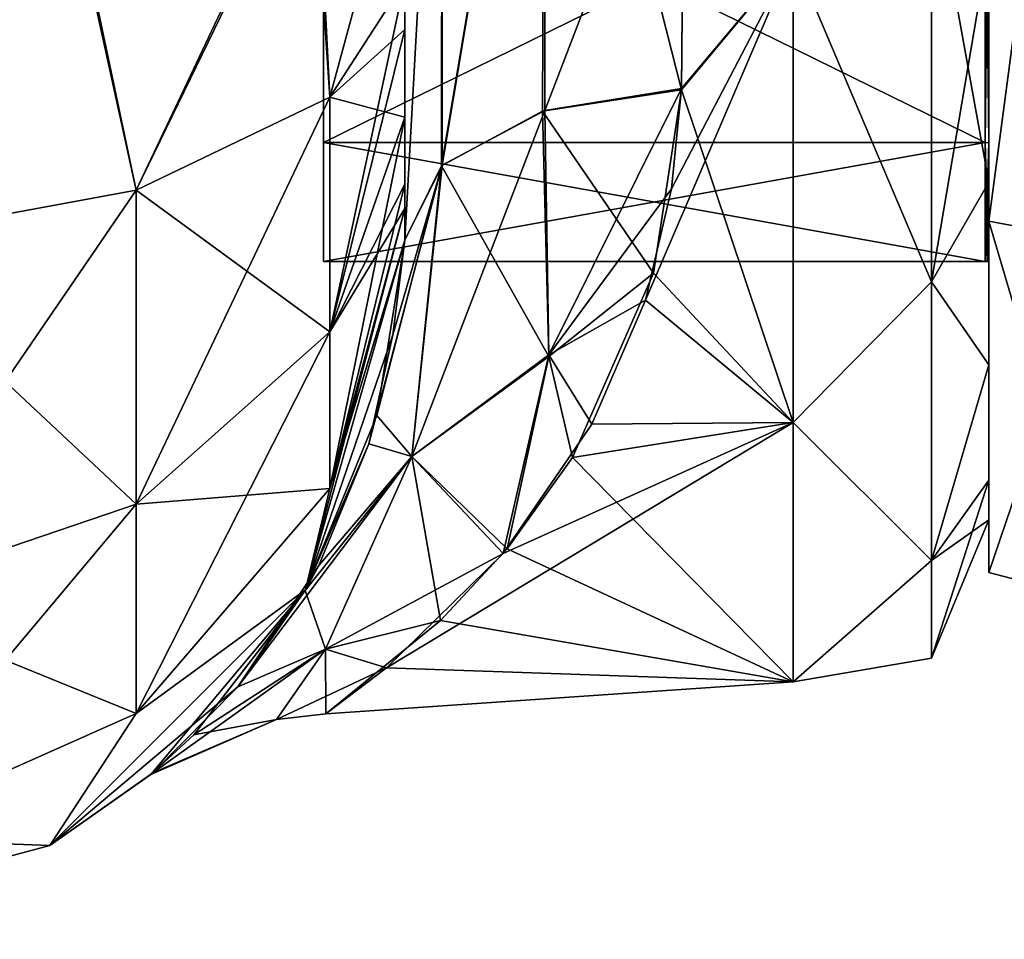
# Model space of a CAD drawing. Extents: x -23 to 470, y -2000 to 0.
# Tile 95 of 247: x 443 to 460, y -2000 to -1984. Entities that reach past the tile are written whole.
import ezdxf

# ---------------------------------------------------------------- set-up
doc = ezdxf.new("R2010")
doc.units = 0
doc.header["$LTSCALE"] = 65.185185
for name, color, linetype in [('553', 7, 'CONTINUOUS'), ('555', 7, 'CONTINUOUS'), ('556', 7, 'CONTINUOUS'), ('571', 7, 'CONTINUOUS'), ('572', 7, 'CONTINUOUS'), ('574', 7, 'CONTINUOUS'), ('600', 7, 'CONTINUOUS'), ('601', 7, 'CONTINUOUS'), ('602', 7, 'CONTINUOUS'), ('607', 7, 'CONTINUOUS'), ('689', 7, 'CONTINUOUS'), ('690', 7, 'CONTINUOUS'), ('691', 7, 'CONTINUOUS'), ('692', 7, 'CONTINUOUS'), ('695', 7, 'CONTINUOUS'), ('696', 7, 'CONTINUOUS'), ('697', 7, 'CONTINUOUS'), ('698', 7, 'CONTINUOUS')]:
    doc.layers.add(name, color=color, linetype=linetype)

msp = doc.modelspace()

# ---------------------------------------------------------------- linework, layer by layer
at = {"layer": '553', "linetype": 'CONTINUOUS'}
for points in [[(449.55, -1983.734, 101.5), (449.55, -1985.305, 100.301), (449.55, -1933.409, 101.816), (449.55, -1983.734, 101.5)], [(449.55, -1933.409, 101.816), (449.55, -1985.305, 100.301), (449.55, -1938.355, 99.772), (449.55, -1933.409, 101.816)], [(449.55, -1982.865, 101.931), (449.55, -1983.734, 101.5), (449.55, -1933.409, 101.816), (449.55, -1982.865, 101.931)], [(449.55, -1933.41, -60.815), (449.55, -1938.356, -58.772), (449.55, -1987.5, -95), (449.55, -1933.41, -60.815)], [(449.55, -1938.355, -64.228), (449.55, -1933.41, -60.815), (449.55, -1987.5, -95), (449.55, -1938.355, -64.228)], [(449.55, -1942.614, -67.478), (449.55, -1938.355, -64.228), (449.55, -1987.5, -95), (449.55, -1942.614, -67.478)], [(449.55, -1938.356, 64.228), (449.55, -1987.5, 24.51), (449.55, -1938.355, 58.772), (449.55, -1938.356, 64.228)], [(449.55, -1938.355, 58.772), (449.55, -1987.5, 24.51), (449.55, -1942.614, 55.522), (449.55, -1938.355, 58.772)], [(449.55, -1986.5, 98.734), (449.55, -1986.933, 97.86), (449.55, -1938.355, 99.772), (449.55, -1986.5, 98.734)], [(449.55, -1938.355, 99.772), (449.55, -1986.933, 97.86), (449.55, -1942.614, 96.522), (449.55, -1938.355, 99.772)], [(449.55, -1985.305, 100.301), (449.55, -1986.5, 98.734), (449.55, -1938.355, 99.772), (449.55, -1985.305, 100.301)], [(449.55, -1938.356, -58.772), (449.55, -1942.615, -55.521), (449.55, -1987.5, -95), (449.55, -1938.356, -58.772)], [(449.55, -1938.356, -99.772), (449.55, -1942.615, -96.521), (449.55, -1986.5, -98.734), (449.55, -1938.356, -99.772)], [(449.55, -1982.865, -101.931), (449.55, -1938.356, -99.772), (449.55, -1983.734, -101.5), (449.55, -1982.865, -101.931)], [(449.55, -1983.734, -101.5), (449.55, -1938.356, -99.772), (449.55, -1985.305, -100.301), (449.55, -1983.734, -101.5)], [(449.55, -1985.305, -100.301), (449.55, -1938.356, -99.772), (449.55, -1986.5, -98.734), (449.55, -1985.305, -100.301)], [(449.55, -1942.615, 67.479), (449.55, -1987.5, 24.51), (449.55, -1938.356, 64.228), (449.55, -1942.615, 67.479)], [(449.55, -1945.881, -71.718), (449.55, -1942.614, -67.478), (449.55, -1987.5, -95), (449.55, -1945.881, -71.718)], [(449.55, -1942.614, 55.522), (449.55, -1987.5, 24.51), (449.55, -1945.881, 51.282), (449.55, -1942.614, 55.522)], [(449.55, -1986.933, 97.86), (449.55, -1987.5, 95), (449.55, -1942.614, 96.522), (449.55, -1986.933, 97.86)], [(449.55, -1942.614, 96.522), (449.55, -1987.5, 95), (449.55, -1945.881, 92.282), (449.55, -1942.614, 96.522)], [(449.55, -1942.615, -55.521), (449.55, -1945.882, -51.28), (449.55, -1987.5, -95), (449.55, -1942.615, -55.521)], [(449.55, -1942.615, -96.521), (449.55, -1945.882, -92.28), (449.55, -1987.5, -95), (449.55, -1942.615, -96.521)], [(449.55, -1986.5, -98.734), (449.55, -1942.615, -96.521), (449.55, -1986.933, -97.86), (449.55, -1986.5, -98.734)], [(449.55, -1986.933, -97.86), (449.55, -1942.615, -96.521), (449.55, -1987.5, -95), (449.55, -1986.933, -97.86)], [(449.55, -1945.882, 71.72), (449.55, -1987.5, 24.51), (449.55, -1942.615, 67.479), (449.55, -1945.882, 71.72)], [(449.55, -1947.944, -35.671), (449.55, -1945.881, -30.718), (449.55, -1987.5, -95), (449.55, -1947.944, -35.671)], [(449.55, -1987.5, -95), (449.55, -1945.881, -30.718), (449.55, -1975.732, -28.753), (449.55, -1987.5, -95)], [(449.55, -1947.944, -76.671), (449.55, -1945.881, -71.718), (449.55, -1987.5, -95), (449.55, -1947.944, -76.671)], [(449.55, -1987.5, 95), (449.55, -1987.5, 24.51), (449.55, -1945.881, 92.282), (449.55, -1987.5, 95)], [(449.55, -1945.881, 92.282), (449.55, -1987.5, 24.51), (449.55, -1947.944, 87.329), (449.55, -1945.881, 92.282)], [(449.55, -1945.881, 51.282), (449.55, -1987.5, 24.51), (449.55, -1947.944, 46.329), (449.55, -1945.881, 51.282)], [(449.55, -1945.882, -51.28), (449.55, -1947.944, -46.327), (449.55, -1987.5, -95), (449.55, -1945.882, -51.28)], [(449.55, -1945.882, -92.28), (449.55, -1947.944, -87.327), (449.55, -1987.5, -95), (449.55, -1945.882, -92.28)], [(449.55, -1947.944, 76.673), (449.55, -1987.5, 24.51), (449.55, -1945.882, 71.72), (449.55, -1947.944, 76.673)], [(449.55, -1948.65, -40.999), (449.55, -1947.944, -35.671), (449.55, -1987.5, -95), (449.55, -1948.65, -40.999)], [(449.55, -1947.944, -46.327), (449.55, -1948.65, -40.999), (449.55, -1987.5, -95), (449.55, -1947.944, -46.327)], [(449.55, -1948.65, -81.999), (449.55, -1947.944, -76.671), (449.55, -1987.5, -95), (449.55, -1948.65, -81.999)], [(449.55, -1947.944, -87.327), (449.55, -1948.65, -81.999), (449.55, -1987.5, -95), (449.55, -1947.944, -87.327)], [(449.55, -1947.944, 87.329), (449.55, -1987.5, 24.51), (449.55, -1948.65, 82.001), (449.55, -1947.944, 87.329)], [(449.55, -1948.65, 82.001), (449.55, -1987.5, 24.51), (449.55, -1947.944, 76.673), (449.55, -1948.65, 82.001)], [(449.55, -1947.944, 46.329), (449.55, -1987.5, 24.51), (449.55, -1948.65, 41.001), (449.55, -1947.944, 46.329)], [(449.55, -1948.65, 41.001), (449.55, -1987.5, 24.51), (449.55, -1975.731, 28.753), (449.55, -1948.65, 41.001)], [(449.55, -1987.5, -24.51), (449.55, -1987.5, -95), (449.55, -1975.732, -28.753), (449.55, -1987.5, -24.51)]]:
    msp.add_3dface(points, dxfattribs=at)
at = {"layer": '555', "linetype": 'CONTINUOUS'}
for points in [[(460, -1951.5, 0), (460, -1952.206, 5.328), (460, -1991.794, 5.328), (460, -1951.5, 0)], [(460, -1952.206, -5.328), (460, -1951.5, 0), (460, -1992.5, 0), (460, -1952.206, -5.328)], [(460, -1992.5, 0), (460, -1951.5, 0), (460, -1991.794, 5.328), (460, -1992.5, 0)], [(460, -1952.206, 5.328), (460, -1954.269, 10.281), (460, -1991.794, 5.328), (460, -1952.206, 5.328)], [(460, -1954.269, -10.281), (460, -1952.206, -5.328), (460, -1989.731, -10.281), (460, -1954.269, -10.281)], [(460, -1989.731, -10.281), (460, -1952.206, -5.328), (460, -1991.794, -5.328), (460, -1989.731, -10.281)], [(460, -1991.794, -5.328), (460, -1952.206, -5.328), (460, -1992.5, 0), (460, -1991.794, -5.328)], [(460, -1954.269, 10.281), (460, -1957.536, 14.522), (460, -1989.731, 10.281), (460, -1954.269, 10.281)], [(460, -1991.794, 5.328), (460, -1954.269, 10.281), (460, -1989.731, 10.281), (460, -1991.794, 5.328)], [(460, -1957.536, -14.522), (460, -1954.269, -10.281), (460, -1986.464, -14.522), (460, -1957.536, -14.522)], [(460, -1986.464, -14.522), (460, -1954.269, -10.281), (460, -1989.731, -10.281), (460, -1986.464, -14.522)], [(460, -1957.536, 14.522), (460, -1961.796, 17.773), (460, -1986.464, 14.522), (460, -1957.536, 14.522)], [(460, -1989.731, 10.281), (460, -1957.536, 14.522), (460, -1986.464, 14.522), (460, -1989.731, 10.281)], [(460, -1982.204, -17.773), (460, -1957.536, -14.522), (460, -1986.464, -14.522), (460, -1982.204, -17.773)], [(460, -1986.464, 14.522), (460, -1961.796, 17.773), (460, -1982.203, 17.773), (460, -1986.464, 14.522)]]:
    msp.add_3dface(points, dxfattribs=at)
at = {"layer": '556', "linetype": 'CONTINUOUS'}
for points in [[(454.5, -1984.793, 20.306), (456.5, -1982.413, 21.623), (454.553, -1978.68, 23.052), (454.5, -1984.793, 20.306)], [(454.553, -1978.685, -23.05), (456.5, -1982.413, -21.623), (454.5, -1984.814, -20.293), (454.553, -1978.685, -23.05)], [(456.5, -1990.764, 14.964), (456.5, -1982.413, 21.623), (453.855, -1988.573, 17.359), (456.5, -1990.764, 14.964)], [(453.855, -1988.573, 17.359), (456.5, -1982.413, 21.623), (454.321, -1986.586, 19.059), (453.855, -1988.573, 17.359)], [(454.321, -1986.586, 19.059), (456.5, -1982.413, 21.623), (454.5, -1984.793, 20.306), (454.321, -1986.586, 19.059)], [(456.5, -1982.413, -21.623), (456.5, -1990.764, -14.964), (454.5, -1984.814, -20.293), (456.5, -1982.413, -21.623)], [(454.5, -1984.814, -20.293), (456.5, -1990.764, -14.964), (454, -1988.093, -17.805), (454.5, -1984.814, -20.293)], [(454, -1988.093, -17.805), (456.5, -1990.764, -14.964), (452.551, -1991.388, -14.146), (454, -1988.093, -17.805)], [(452.896, -1990.794, 14.926), (456.5, -1990.764, 14.964), (453.855, -1988.573, 17.359), (452.896, -1990.794, 14.926)], [(456.5, -1995.398, 5.341), (456.5, -1990.764, 14.964), (449.226, -1995.149, 6.334), (456.5, -1995.398, 5.341)], [(449.226, -1995.149, 6.334), (456.5, -1990.764, 14.964), (451.311, -1993.103, 11.431), (449.226, -1995.149, 6.334)], [(451.311, -1993.103, 11.431), (456.5, -1990.764, 14.964), (452.896, -1990.794, 14.926), (451.311, -1993.103, 11.431)], [(456.5, -1990.764, -14.964), (456.5, -1995.398, -5.341), (452.551, -1991.388, -14.146), (456.5, -1990.764, -14.964)], [(452.551, -1991.388, -14.146), (456.5, -1995.398, -5.341), (451.38, -1993.022, -11.578), (452.551, -1991.388, -14.146)], [(451.38, -1993.022, -11.578), (456.5, -1995.398, -5.341), (450.191, -1994.299, -8.875), (451.38, -1993.022, -11.578)], [(450.191, -1994.299, -8.875), (456.5, -1995.398, -5.341), (448.139, -1995.972, -1.149), (450.191, -1994.299, -8.875)], [(448.139, -1995.972, -1.149), (456.5, -1995.398, 5.341), (449.226, -1995.149, 6.334), (448.139, -1995.972, -1.149)], [(456.5, -1995.398, -5.341), (456.5, -1995.398, 5.341), (448.139, -1995.972, -1.149), (456.5, -1995.398, -5.341)]]:
    msp.add_3dface(points, dxfattribs=at)
at = {"layer": '571', "linetype": 'CONTINUOUS'}
for points in [[(452.055, -1975.197, 24.459), (450.221, -1986.163, 22.396), (452.055, -1985.184, 20.848), (452.055, -1975.197, 24.459)], [(452.055, -1975.197, 24.459), (450.221, -1975.434, 26.275), (450.221, -1986.163, 22.396), (452.055, -1975.197, 24.459)], [(452.055, -1985.184, 20.848), (454.553, -1978.68, 23.052), (452.055, -1975.197, 24.459), (452.055, -1985.184, 20.848)], [(449.55, -1975.731, 28.753), (449.55, -1987.5, 24.51), (450.221, -1975.434, 26.275), (449.55, -1975.731, 28.753)], [(450.221, -1975.434, 26.275), (449.55, -1987.5, 24.51), (450.221, -1986.163, 22.396), (450.221, -1975.434, 26.275)], [(454.5, -1984.793, 20.306), (454.553, -1978.68, 23.052), (452.055, -1985.184, 20.848), (454.5, -1984.793, 20.306)]]:
    msp.add_3dface(points, dxfattribs=at)
at = {"layer": '572', "linetype": 'CONTINUOUS'}
for points in [[(452.055, -1975.197, -24.459), (452.015, -1985.197, -20.868), (450.207, -1986.175, -22.416), (452.055, -1975.197, -24.459)], [(452.055, -1975.197, -24.459), (450.207, -1986.175, -22.416), (450.221, -1975.434, -26.275), (452.055, -1975.197, -24.459)], [(452.055, -1975.197, -24.459), (454.5, -1984.814, -20.293), (452.015, -1985.197, -20.868), (452.055, -1975.197, -24.459)], [(454.553, -1978.685, -23.05), (454.5, -1984.814, -20.293), (452.055, -1975.197, -24.459), (454.553, -1978.685, -23.05)], [(449.55, -1987.5, -24.51), (449.55, -1975.732, -28.753), (450.221, -1975.434, -26.275), (449.55, -1987.5, -24.51)], [(450.207, -1986.175, -22.416), (449.55, -1987.5, -24.51), (450.221, -1975.434, -26.275), (450.207, -1986.175, -22.416)]]:
    msp.add_3dface(points, dxfattribs=at)
at = {"layer": '574', "linetype": 'CONTINUOUS'}
for points in [[(456.5, -1982.413, 21.623), (458.975, -1988.246, 16.246), (458.975, -1980.792, 21.226), (456.5, -1982.413, 21.623)], [(456.5, -1982.413, -21.623), (458.975, -1980.792, -21.226), (458.975, -1988.246, -16.246), (456.5, -1982.413, -21.623)], [(460, -1982.204, -17.773), (460, -1986.464, -14.522), (458.975, -1980.792, -21.226), (460, -1982.204, -17.773)], [(458.975, -1980.792, -21.226), (460, -1986.464, -14.522), (458.975, -1988.246, -16.246), (458.975, -1980.792, -21.226)], [(458.975, -1988.246, 16.246), (460, -1982.203, 17.773), (458.975, -1980.792, 21.226), (458.975, -1988.246, 16.246)], [(460, -1986.464, 14.522), (460, -1982.203, 17.773), (458.975, -1988.246, 16.246), (460, -1986.464, 14.522)], [(456.5, -1982.413, 21.623), (456.5, -1990.764, 14.964), (458.975, -1988.246, 16.246), (456.5, -1982.413, 21.623)], [(456.5, -1990.764, -14.964), (456.5, -1982.413, -21.623), (458.975, -1988.246, -16.246), (456.5, -1990.764, -14.964)], [(460, -1986.464, -14.522), (460, -1989.731, -10.281), (458.975, -1988.246, -16.246), (460, -1986.464, -14.522)], [(460, -1989.731, 10.281), (460, -1986.464, 14.522), (458.975, -1988.246, 16.246), (460, -1989.731, 10.281)], [(456.5, -1990.764, 14.964), (458.975, -1993.226, 8.792), (458.975, -1988.246, 16.246), (456.5, -1990.764, 14.964)], [(456.5, -1990.764, -14.964), (458.975, -1988.246, -16.246), (458.975, -1993.226, -8.792), (456.5, -1990.764, -14.964)], [(458.975, -1988.246, -16.246), (460, -1989.731, -10.281), (458.975, -1993.226, -8.792), (458.975, -1988.246, -16.246)], [(458.975, -1993.226, 8.792), (460, -1989.731, 10.281), (458.975, -1988.246, 16.246), (458.975, -1993.226, 8.792)], [(460, -1989.731, -10.281), (460, -1991.794, -5.328), (458.975, -1993.226, -8.792), (460, -1989.731, -10.281)], [(460, -1991.794, 5.328), (460, -1989.731, 10.281), (458.975, -1993.226, 8.792), (460, -1991.794, 5.328)], [(456.5, -1990.764, 14.964), (456.5, -1995.398, 5.341), (458.975, -1993.226, 8.792), (456.5, -1990.764, 14.964)], [(456.5, -1995.398, -5.341), (456.5, -1990.764, -14.964), (458.975, -1993.226, -8.792), (456.5, -1995.398, -5.341)], [(460, -1991.794, -5.328), (460, -1992.5, 0), (458.975, -1993.226, -8.792), (460, -1991.794, -5.328)], [(460, -1992.5, 0), (460, -1991.794, 5.328), (458.975, -1994.975, 0), (460, -1992.5, 0)], [(458.975, -1994.975, 0), (460, -1991.794, 5.328), (458.975, -1993.226, 8.792), (458.975, -1994.975, 0)], [(458.975, -1993.226, -8.792), (460, -1992.5, 0), (458.975, -1994.975, 0), (458.975, -1993.226, -8.792)], [(456.5, -1995.398, 5.341), (458.975, -1994.975, 0), (458.975, -1993.226, 8.792), (456.5, -1995.398, 5.341)], [(456.5, -1995.398, -5.341), (458.975, -1993.226, -8.792), (458.975, -1994.975, 0), (456.5, -1995.398, -5.341)], [(456.5, -1995.398, 5.341), (456.5, -1995.398, -5.341), (458.975, -1994.975, 0), (456.5, -1995.398, 5.341)]]:
    msp.add_3dface(points, dxfattribs=at)
at = {"layer": '600', "linetype": 'CONTINUOUS'}
for points in [[(437.05, -1980, -115), (443.3, -1980, -113.325), (439.732, -1987.534, -113.188), (437.05, -1980, -115)], [(439.732, -1987.534, -113.188), (443.3, -1980, -113.325), (444.744, -1986.61, -110.958), (439.732, -1987.534, -113.188)], [(443.3, -1980, -113.325), (447.875, -1980, -108.75), (444.744, -1986.61, -110.958), (443.3, -1980, -113.325)], [(444.744, -1986.61, -110.958), (447.875, -1980, -108.75), (448.212, -1984.946, -106.94), (444.744, -1986.61, -110.958)], [(447.875, -1980, -108.75), (449.55, -1980, -102.5), (448.212, -1984.946, -106.94), (447.875, -1980, -108.75)], [(449.55, -1980, -102.5), (449.55, -1982.865, -101.931), (448.212, -1984.946, -106.94), (449.55, -1980, -102.5)], [(449.55, -1982.865, -101.931), (449.55, -1983.734, -101.5), (448.212, -1989.142, -104.135), (449.55, -1982.865, -101.931)], [(448.212, -1984.946, -106.94), (449.55, -1982.865, -101.931), (448.212, -1989.142, -104.135), (448.212, -1984.946, -106.94)], [(449.55, -1983.734, -101.5), (449.55, -1985.305, -100.301), (448.212, -1989.142, -104.135), (449.55, -1983.734, -101.5)], [(444.744, -1986.61, -110.958), (448.212, -1984.946, -106.94), (444.744, -1992.219, -107.209), (444.744, -1986.61, -110.958)], [(444.744, -1992.219, -107.209), (448.212, -1984.946, -106.94), (448.212, -1989.142, -104.135), (444.744, -1992.219, -107.209)], [(449.55, -1985.305, -100.301), (449.55, -1986.5, -98.734), (448.212, -1991.944, -99.936), (449.55, -1985.305, -100.301)], [(449.55, -1985.305, -100.301), (448.212, -1991.944, -99.936), (448.212, -1989.142, -104.135), (449.55, -1985.305, -100.301)], [(439.732, -1987.534, -113.188), (444.744, -1986.61, -110.958), (439.732, -1993.926, -108.915), (439.732, -1987.534, -113.188)], [(439.732, -1993.926, -108.915), (444.744, -1986.61, -110.958), (444.744, -1992.219, -107.209), (439.732, -1993.926, -108.915)], [(449.55, -1986.5, -98.734), (449.55, -1986.933, -97.86), (448.212, -1991.944, -99.936), (449.55, -1986.5, -98.734)], [(449.55, -1986.933, -97.86), (449.55, -1987.5, -95), (447.775, -1993.75, -95), (449.55, -1986.933, -97.86)], [(449.55, -1986.933, -97.86), (447.775, -1993.75, -95), (448.212, -1991.944, -99.936), (449.55, -1986.933, -97.86)], [(448.212, -1991.944, -99.936), (444.744, -1995.963, -101.598), (448.212, -1989.142, -104.135), (448.212, -1991.944, -99.936)], [(444.744, -1995.963, -101.598), (444.744, -1992.219, -107.209), (448.212, -1989.142, -104.135), (444.744, -1995.963, -101.598)], [(448.212, -1991.944, -99.936), (447.775, -1993.75, -95), (444.744, -1995.963, -101.598), (448.212, -1991.944, -99.936)], [(444.744, -1995.963, -101.598), (439.732, -1998.194, -102.519), (444.744, -1992.219, -107.209), (444.744, -1995.963, -101.598)], [(439.732, -1998.194, -102.519), (439.732, -1993.926, -108.915), (444.744, -1992.219, -107.209), (439.732, -1998.194, -102.519)], [(447.775, -1993.75, -95), (443.2, -1998.325, -95), (444.744, -1995.963, -101.598), (447.775, -1993.75, -95)], [(444.744, -1995.963, -101.598), (443.2, -1998.325, -95), (439.732, -1998.194, -102.519), (444.744, -1995.963, -101.598)], [(443.2, -1998.325, -95), (436.95, -2000, -95), (439.732, -1998.194, -102.519), (443.2, -1998.325, -95)]]:
    msp.add_3dface(points, dxfattribs=at)
at = {"layer": '601', "linetype": 'CONTINUOUS'}
for points in [[(447.775, -1993.75, -95), (449.55, -1987.5, -95), (449.05, -1990.638, -21.102), (447.775, -1993.75, -95)], [(449.55, -1987.5, 24.51), (449.55, -1987.5, 95), (447.775, -1993.75, 95), (449.55, -1987.5, 24.51)], [(449.335, -1989.195, 22.838), (449.55, -1987.5, 24.51), (447.775, -1993.75, 95), (449.335, -1989.195, 22.838)], [(449.55, -1987.5, -95), (449.55, -1987.5, -24.51), (449.05, -1990.638, -21.102), (449.55, -1987.5, -95)], [(448.907, -1991.144, 20.409), (449.335, -1989.195, 22.838), (447.775, -1993.75, 95), (448.907, -1991.144, 20.409)], [(447.767, -1993.765, -15.872), (447.775, -1993.75, -95), (449.05, -1990.638, -21.102), (447.767, -1993.765, -15.872)], [(448.015, -1993.315, 16.796), (448.907, -1991.144, 20.409), (447.775, -1993.75, 95), (448.015, -1993.315, 16.796)], [(446.566, -1995.487, 11.368), (448.015, -1993.315, 16.796), (447.775, -1993.75, 95), (446.566, -1995.487, 11.368)], [(443.2, -1998.325, -95), (447.775, -1993.75, -95), (445.008, -1997.056, -2.556), (443.2, -1998.325, -95)], [(443.2, -1998.325, 95), (446.566, -1995.487, 11.368), (447.775, -1993.75, 95), (443.2, -1998.325, 95)], [(445.008, -1997.056, -2.556), (447.775, -1993.75, -95), (445.781, -1996.347, -7.961), (445.008, -1997.056, -2.556)], [(445.781, -1996.347, -7.961), (447.775, -1993.75, -95), (447.767, -1993.765, -15.872), (445.781, -1996.347, -7.961)], [(445.042, -1997.027, 3.016), (446.566, -1995.487, 11.368), (443.2, -1998.325, 95), (445.042, -1997.027, 3.016)], [(445.008, -1997.056, -2.556), (445.042, -1997.027, 3.016), (443.2, -1998.325, 95), (445.008, -1997.056, -2.556)], [(443.2, -1998.325, -95), (445.008, -1997.056, -2.556), (443.2, -1998.325, 95), (443.2, -1998.325, -95)], [(436.95, -2000, -95), (443.2, -1998.325, -95), (436.95, -2000, 95), (436.95, -2000, -95)], [(436.95, -2000, 95), (443.2, -1998.325, -95), (443.2, -1998.325, 95), (436.95, -2000, 95)]]:
    msp.add_3dface(points, dxfattribs=at)
at = {"layer": '602', "linetype": 'CONTINUOUS'}
for points in [[(443.35, -1980, 113.412), (437.05, -1980, 115.1), (439.732, -1987.534, 113.188), (443.35, -1980, 113.412)], [(444.744, -1986.61, 110.958), (443.35, -1980, 113.412), (439.732, -1987.534, 113.188), (444.744, -1986.61, 110.958)], [(447.962, -1980, 108.8), (443.35, -1980, 113.412), (444.744, -1986.61, 110.958), (447.962, -1980, 108.8)], [(448.212, -1984.946, 106.94), (447.962, -1980, 108.8), (444.744, -1986.61, 110.958), (448.212, -1984.946, 106.94)], [(449.55, -1982.865, 101.931), (447.962, -1980, 108.8), (448.212, -1984.946, 106.94), (449.55, -1982.865, 101.931)], [(449.55, -1983.734, 101.5), (449.55, -1982.865, 101.931), (448.212, -1984.946, 106.94), (449.55, -1983.734, 101.5)], [(449.55, -1985.305, 100.301), (449.55, -1983.734, 101.5), (448.212, -1984.946, 106.94), (449.55, -1985.305, 100.301)], [(448.212, -1984.946, 106.94), (444.744, -1986.61, 110.958), (448.212, -1989.142, 104.135), (448.212, -1984.946, 106.94)], [(449.55, -1985.305, 100.301), (448.212, -1984.946, 106.94), (448.212, -1989.142, 104.135), (449.55, -1985.305, 100.301)], [(449.55, -1986.5, 98.734), (449.55, -1985.305, 100.301), (448.212, -1989.142, 104.135), (449.55, -1986.5, 98.734)], [(444.744, -1986.61, 110.958), (439.732, -1987.534, 113.188), (444.744, -1992.219, 107.209), (444.744, -1986.61, 110.958)], [(444.744, -1986.61, 110.958), (444.744, -1992.219, 107.209), (448.212, -1989.142, 104.135), (444.744, -1986.61, 110.958)], [(449.55, -1986.933, 97.86), (449.55, -1986.5, 98.734), (448.212, -1989.142, 104.135), (449.55, -1986.933, 97.86)], [(449.55, -1987.5, 95), (449.55, -1986.933, 97.86), (448.212, -1991.944, 99.936), (449.55, -1987.5, 95)], [(448.212, -1991.944, 99.936), (449.55, -1986.933, 97.86), (448.212, -1989.142, 104.135), (448.212, -1991.944, 99.936)], [(439.732, -1987.534, 113.188), (439.732, -1993.926, 108.915), (444.744, -1992.219, 107.209), (439.732, -1987.534, 113.188)], [(447.775, -1993.75, 95), (449.55, -1987.5, 95), (448.212, -1991.944, 99.936), (447.775, -1993.75, 95)], [(444.744, -1992.219, 107.209), (448.212, -1991.944, 99.936), (448.212, -1989.142, 104.135), (444.744, -1992.219, 107.209)], [(444.744, -1995.963, 101.598), (447.775, -1993.75, 95), (448.212, -1991.944, 99.936), (444.744, -1995.963, 101.598)], [(444.744, -1995.963, 101.598), (448.212, -1991.944, 99.936), (444.744, -1992.219, 107.209), (444.744, -1995.963, 101.598)], [(439.732, -1993.926, 108.915), (444.744, -1995.963, 101.598), (444.744, -1992.219, 107.209), (439.732, -1993.926, 108.915)], [(443.2, -1998.325, 95), (447.775, -1993.75, 95), (444.744, -1995.963, 101.598), (443.2, -1998.325, 95)], [(439.732, -1998.194, 102.519), (444.744, -1995.963, 101.598), (439.732, -1993.926, 108.915), (439.732, -1998.194, 102.519)], [(439.732, -1998.194, 102.519), (443.2, -1998.325, 95), (444.744, -1995.963, 101.598), (439.732, -1998.194, 102.519)], [(436.95, -2000, 95), (443.2, -1998.325, 95), (439.732, -1998.194, 102.519), (436.95, -2000, 95)]]:
    msp.add_3dface(points, dxfattribs=at)
at = {"layer": '607', "linetype": 'CONTINUOUS'}
for points in [[(454.5, -1984.814, -20.293), (454, -1988.093, -17.805), (452.015, -1985.197, -20.868), (454.5, -1984.814, -20.293)], [(454.5, -1984.793, 20.306), (452.055, -1985.184, 20.848), (452.13, -1989.55, 16.652), (454.5, -1984.793, 20.306)], [(454.321, -1986.586, 19.059), (454.5, -1984.793, 20.306), (452.13, -1989.55, 16.652), (454.321, -1986.586, 19.059)], [(452.055, -1985.184, 20.848), (450.221, -1986.163, 22.396), (449.68, -1991.371, 16.13), (452.055, -1985.184, 20.848)], [(452.055, -1985.184, 20.848), (449.68, -1991.371, 16.13), (452.13, -1989.55, 16.652), (452.055, -1985.184, 20.848)], [(450.207, -1986.175, -22.416), (452.015, -1985.197, -20.868), (452.126, -1989.584, -16.613), (450.207, -1986.175, -22.416)], [(452.015, -1985.197, -20.868), (454, -1988.093, -17.805), (452.126, -1989.584, -16.613), (452.015, -1985.197, -20.868)], [(449.335, -1989.195, 22.838), (448.907, -1991.144, 20.409), (450.221, -1986.163, 22.396), (449.335, -1989.195, 22.838)], [(450.221, -1986.163, 22.396), (448.907, -1991.144, 20.409), (449.68, -1991.371, 16.13), (450.221, -1986.163, 22.396)], [(449.05, -1990.638, -21.102), (449.55, -1987.5, -24.51), (450.207, -1986.175, -22.416), (449.05, -1990.638, -21.102)], [(449.05, -1990.638, -21.102), (450.207, -1986.175, -22.416), (449.68, -1991.372, -16.129), (449.05, -1990.638, -21.102)], [(449.55, -1987.5, 24.51), (449.335, -1989.195, 22.838), (450.221, -1986.163, 22.396), (449.55, -1987.5, 24.51)], [(449.68, -1991.372, -16.129), (450.207, -1986.175, -22.416), (452.126, -1989.584, -16.613), (449.68, -1991.372, -16.129)], [(453.855, -1988.573, 17.359), (454.321, -1986.586, 19.059), (452.13, -1989.55, 16.652), (453.855, -1988.573, 17.359)], [(454, -1988.093, -17.805), (452.551, -1991.388, -14.146), (452.126, -1989.584, -16.613), (454, -1988.093, -17.805)], [(452.896, -1990.794, 14.926), (453.855, -1988.573, 17.359), (452.13, -1989.55, 16.652), (452.896, -1990.794, 14.926)], [(449.68, -1991.371, 16.13), (451.311, -1993.103, 11.431), (452.13, -1989.55, 16.652), (449.68, -1991.371, 16.13)], [(451.38, -1993.022, -11.578), (449.68, -1991.372, -16.129), (452.126, -1989.584, -16.613), (451.38, -1993.022, -11.578)], [(451.311, -1993.103, 11.431), (452.896, -1990.794, 14.926), (452.13, -1989.55, 16.652), (451.311, -1993.103, 11.431)], [(452.551, -1991.388, -14.146), (451.38, -1993.022, -11.578), (452.126, -1989.584, -16.613), (452.551, -1991.388, -14.146)], [(447.767, -1993.765, -15.872), (449.05, -1990.638, -21.102), (449.68, -1991.372, -16.129), (447.767, -1993.765, -15.872)], [(448.907, -1991.144, 20.409), (448.015, -1993.315, 16.796), (449.68, -1991.371, 16.13), (448.907, -1991.144, 20.409)], [(448.015, -1993.315, 16.796), (446.566, -1995.487, 11.368), (449.68, -1991.371, 16.13), (448.015, -1993.315, 16.796)], [(449.68, -1991.371, 16.13), (446.566, -1995.487, 11.368), (448.133, -1994.815, 8.376), (449.68, -1991.371, 16.13)], [(448.132, -1994.816, -8.373), (447.767, -1993.765, -15.872), (449.68, -1991.372, -16.129), (448.132, -1994.816, -8.373)], [(450.191, -1994.299, -8.875), (448.132, -1994.816, -8.373), (449.68, -1991.372, -16.129), (450.191, -1994.299, -8.875)], [(451.311, -1993.103, 11.431), (449.68, -1991.371, 16.13), (448.133, -1994.815, 8.376), (451.311, -1993.103, 11.431)], [(451.38, -1993.022, -11.578), (450.191, -1994.299, -8.875), (449.68, -1991.372, -16.129), (451.38, -1993.022, -11.578)], [(449.226, -1995.149, 6.334), (451.311, -1993.103, 11.431), (448.133, -1994.815, 8.376), (449.226, -1995.149, 6.334)], [(445.781, -1996.347, -7.961), (447.767, -1993.765, -15.872), (448.132, -1994.816, -8.373), (445.781, -1996.347, -7.961)], [(450.191, -1994.299, -8.875), (448.139, -1995.972, -1.149), (448.132, -1994.816, -8.373), (450.191, -1994.299, -8.875)], [(446.566, -1995.487, 11.368), (445.042, -1997.027, 3.016), (448.133, -1994.815, 8.376), (446.566, -1995.487, 11.368)], [(448.133, -1994.815, 8.376), (445.042, -1997.027, 3.016), (447.258, -1996.069, 0.003), (448.133, -1994.815, 8.376)], [(447.258, -1996.069, 0.003), (445.781, -1996.347, -7.961), (448.132, -1994.816, -8.373), (447.258, -1996.069, 0.003)], [(449.226, -1995.149, 6.334), (448.133, -1994.815, 8.376), (447.258, -1996.069, 0.003), (449.226, -1995.149, 6.334)], [(448.139, -1995.972, -1.149), (447.258, -1996.069, 0.003), (448.132, -1994.816, -8.373), (448.139, -1995.972, -1.149)], [(448.139, -1995.972, -1.149), (449.226, -1995.149, 6.334), (447.258, -1996.069, 0.003), (448.139, -1995.972, -1.149)], [(445.042, -1997.027, 3.016), (445.008, -1997.056, -2.556), (447.258, -1996.069, 0.003), (445.042, -1997.027, 3.016)], [(445.008, -1997.056, -2.556), (445.781, -1996.347, -7.961), (447.258, -1996.069, 0.003), (445.008, -1997.056, -2.556)]]:
    msp.add_3dface(points, dxfattribs=at)
at = {"layer": '689', "linetype": 'CONTINUOUS'}
for points in [[(460, -1972, 15.889), (460, -1979.945, 13.761), (460, -1987.163, 15.164), (460, -1972, 15.889)], [(460, -1972, 21.444), (460, -1972, 15.889), (460, -1987.163, 15.164), (460, -1972, 21.444)], [(460, -1979.945, -13.761), (460, -1972, -15.889), (460, -1987.163, -15.164), (460, -1979.945, -13.761)], [(460, -1987.163, -15.164), (460, -1972, -15.889), (460, -1972, -21.444), (460, -1987.163, -15.164)], [(460, -1979.945, 13.761), (460, -1985.76, 7.945), (460, -1987.163, 15.164), (460, -1979.945, 13.761)], [(460, -1985.76, -7.945), (460, -1979.945, -13.761), (460, -1987.163, -15.164), (460, -1985.76, -7.945)], [(460, -1985.76, 7.945), (460, -1987.889), (460, -1987.163, 15.164), (460, -1985.76, 7.945)], [(460, -1987.889), (460, -1985.76, -7.945), (460, -1993.444), (460, -1987.889)], [(460, -1993.444), (460, -1985.76, -7.945), (460, -1987.163, -15.164), (460, -1993.444)], [(460, -1987.889), (460, -1993.444), (460, -1987.163, 15.164), (460, -1987.889)]]:
    msp.add_3dface(points, dxfattribs=at)
at = {"layer": '690', "linetype": 'CONTINUOUS'}
for points in [[(448.1, -1956.115), (448.1, -1958.243, -7.942), (448.1, -1987.885), (448.1, -1956.115)], [(448.1, -1956.115), (448.1, -1987.885), (448.1, -1985.757, 7.942), (448.1, -1956.115)], [(448.1, -1956.115), (448.1, -1985.757, 7.942), (448.1, -1958.243, 7.942), (448.1, -1956.115)], [(448.1, -1958.243, -7.942), (448.1, -1964.058, -13.757), (448.1, -1985.757, -7.942), (448.1, -1958.243, -7.942)], [(448.1, -1958.243, -7.942), (448.1, -1985.757, -7.942), (448.1, -1987.885), (448.1, -1958.243, -7.942)], [(448.1, -1985.757, 7.942), (448.1, -1979.942, 13.757), (448.1, -1958.243, 7.942), (448.1, -1985.757, 7.942)], [(448.1, -1964.058, -13.757), (448.1, -1979.942, -13.757), (448.1, -1985.757, -7.942), (448.1, -1964.058, -13.757)]]:
    msp.add_3dface(points, dxfattribs=at)
at = {"layer": '691', "linetype": 'CONTINUOUS'}
for points in [[(448.1, -1985.757, -7.942), (448.1, -1979.942, -13.757), (459.934, -1985.757, -7.942), (448.1, -1985.757, -7.942)], [(459.934, -1985.757, -7.942), (448.1, -1979.942, -13.757), (459.934, -1979.942, -13.757), (459.934, -1985.757, -7.942)], [(448.1, -1987.885), (448.1, -1985.757, -7.942), (459.934, -1987.885), (448.1, -1987.885)], [(459.934, -1987.885), (448.1, -1985.757, -7.942), (459.934, -1985.757, -7.942), (459.934, -1987.885)]]:
    msp.add_3dface(points, dxfattribs=at)
at = {"layer": '692', "linetype": 'CONTINUOUS'}
for points in [[(448.1, -1979.942, 13.757), (448.1, -1985.757, 7.942), (459.934, -1979.942, 13.757), (448.1, -1979.942, 13.757)], [(459.934, -1979.942, 13.757), (448.1, -1985.757, 7.942), (459.934, -1985.757, 7.942), (459.934, -1979.942, 13.757)], [(448.1, -1987.885), (459.934, -1987.885), (459.934, -1985.757, 7.942), (448.1, -1987.885)], [(448.1, -1985.757, 7.942), (448.1, -1987.885), (459.934, -1985.757, 7.942), (448.1, -1985.757, 7.942)]]:
    msp.add_3dface(points, dxfattribs=at)
at = {"layer": '695', "linetype": 'CONTINUOUS'}
for points in [[(460, -1987.163, -15.164), (460, -1972, -21.444), (462.009, -1987.535, -15.535), (460, -1987.163, -15.164)], [(462.009, -1987.535, -15.535), (460, -1972, -21.444), (462.009, -1972, -21.97), (462.009, -1987.535, -15.535)], [(460, -1993.444), (460, -1987.163, -15.164), (462.009, -1993.97, 0), (460, -1993.444)], [(462.009, -1993.97, 0), (460, -1987.163, -15.164), (462.009, -1987.535, -15.535), (462.009, -1993.97, 0)]]:
    msp.add_3dface(points, dxfattribs=at)
at = {"layer": '696', "linetype": 'CONTINUOUS'}
for points in [[(460, -1972, 21.444), (460, -1987.163, 15.164), (462.009, -1972, 21.97), (460, -1972, 21.444)], [(462.009, -1972, 21.97), (460, -1987.163, 15.164), (462.009, -1987.535, 15.535), (462.009, -1972, 21.97)], [(460, -1987.163, 15.164), (460, -1993.444), (462.009, -1987.535, 15.535), (460, -1987.163, 15.164)], [(460, -1993.444), (462.009, -1993.97, 0), (462.009, -1987.535, 15.535), (460, -1993.444)]]:
    msp.add_3dface(points, dxfattribs=at)
at = {"layer": '697', "linetype": 'CONTINUOUS'}
for points in [[(460, -1979.945, 13.761), (459.934, -1979.942, 13.757), (459.934, -1985.757, 7.942), (460, -1979.945, 13.761)], [(460, -1985.76, 7.945), (460, -1979.945, 13.761), (459.934, -1985.757, 7.942), (460, -1985.76, 7.945)], [(459.934, -1987.885), (460, -1985.76, 7.945), (459.934, -1985.757, 7.942), (459.934, -1987.885)], [(460, -1985.76, 7.945), (459.934, -1987.885), (459.967, -1987.886), (460, -1985.76, 7.945)], [(460, -1987.889), (460, -1985.76, 7.945), (459.967, -1987.886), (460, -1987.889)]]:
    msp.add_3dface(points, dxfattribs=at)
at = {"layer": '698', "linetype": 'CONTINUOUS'}
for points in [[(460, -1979.945, -13.761), (460, -1985.76, -7.945), (459.934, -1979.942, -13.757), (460, -1979.945, -13.761)], [(460, -1985.76, -7.945), (459.934, -1985.757, -7.942), (459.934, -1979.942, -13.757), (460, -1985.76, -7.945)], [(460, -1985.76, -7.945), (460, -1987.889), (459.934, -1985.757, -7.942), (460, -1985.76, -7.945)], [(459.934, -1985.757, -7.942), (460, -1987.889), (459.967, -1987.886), (459.934, -1985.757, -7.942)], [(459.934, -1987.885), (459.934, -1985.757, -7.942), (459.967, -1987.886), (459.934, -1987.885)]]:
    msp.add_3dface(points, dxfattribs=at)

doc.saveas('drawing.dxf')
